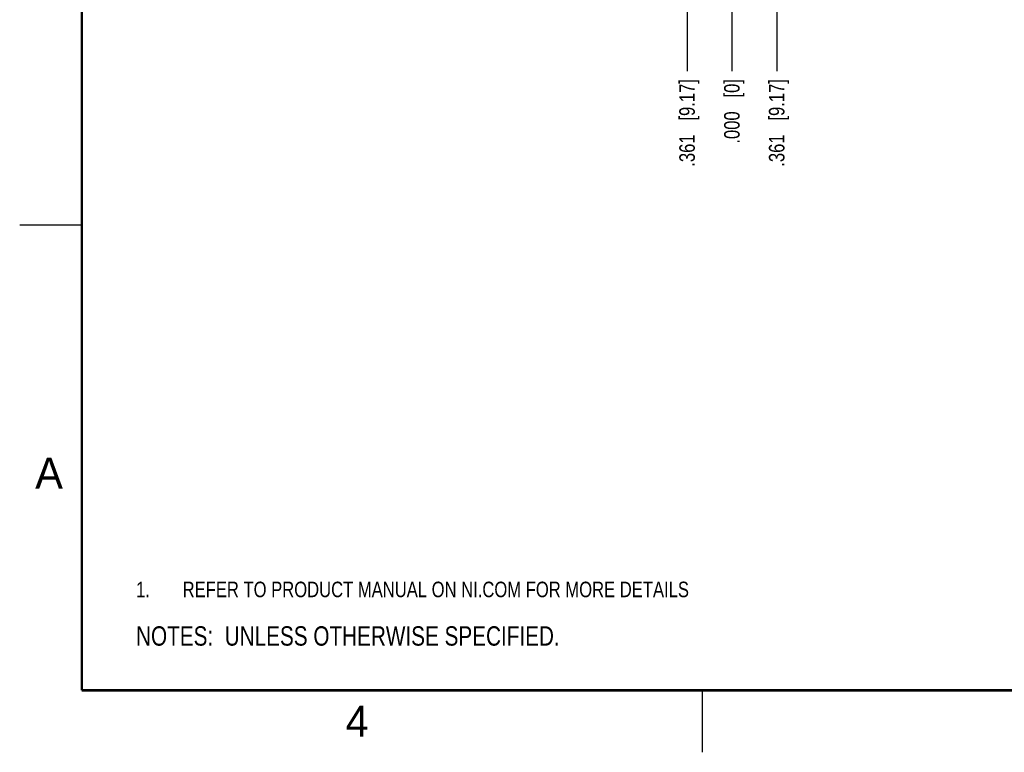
# Model space of a CAD drawing. Header units: inches. Extents: x 0 to 22, y 0 to 17.
# Tile 1 of 13: x 0 to 7.9, y 0 to 5.9. Entities that reach past the tile are written whole.
import ezdxf

# ---------------------------------------------------------------- set-up
doc = ezdxf.new("R2010")
doc.units = ezdxf.units.IN
doc.header["$LTSCALE"] = 1.21
doc.header["$MEASUREMENT"] = 0
doc.layers.get('0').update_dxf_attribs({"linetype": 'CONTINUOUS'})
doc.layers.add('DETAIL', color=7, linetype='CONTINUOUS')
doc.layers.add('DIMENSIONS', color=7, linetype='CONTINUOUS')
doc.styles.get("Standard").update_dxf_attribs({"font": 'txt', "width": 0.8})
doc.styles.add('TEXTSTYLE_2', font='txt')
doc.dimstyles.new('DIMSTYLE_2', dxfattribs={"dimtxt": 0.125, "dimasz": 0.18, "dimexe": 0.125, "dimexo": 0.0625, "dimgap": 0.03125, "dimtad": 0, "dimtih": 1, "dimtoh": 1, "dimdec": 3, "dimzin": 4, "dimdsep": 46, "dimtxsty": 'STANDARD', "dimblk": '_FILLED', "dimblk1": '_FILLED', "dimblk2": '_FILLED', "dimcen": 0.09, "dimadec": 0, "dimazin": 0, "dimtp": 0.01, "dimtm": 0.01, "dimtfac": 1, "dimtdec": 3, "dimtofl": 0, "dimtmove": 0, "dimatfit": 3, "dimldrblk": '_FILLED', "dimfxl": 1, "dimtolj": 1, "dimtzin": 4, "dimarcsym": 0})

# ---------------------------------------------------------------- blocks, each defined once
blk = doc.blocks.new('CUSTOM_NOTE_BL0', base_point=(3.6251, 1.3124))
at = {"color": 2, "linetype": 'CONTINUOUS', "width": 0.8}
for s, p in [('1.', (0.9376, 1.2498)), ('REFER TO PRODUCT MANUAL ON NI.COM FOR MORE DETAILS', (1.3125, 1.25))]:
    blk.add_text(s, height=0.125, dxfattribs=at).set_placement(p)
blk = doc.blocks.new('*D8')
at = {"layer": 'DIMENSIONS', "color": 2, "linetype": 'CONTINUOUS'}
blk.add_line((5.376, 6.5089), (5.376, 5.4874), dxfattribs=at)
at = {"layer": 'DIMENSIONS', "color": 2, "linetype": 'CONTINUOUS', "insert": (5.3135, 5.4249), "char_height": 0.125, "width": 1.125, "attachment_point": 3, "rotation": 90, "line_spacing_factor": 0.9}
blk.add_mtext('.361{\\Ftxt.shx;\\W1.000000;\\H0.125000; }[9.17]', dxfattribs=at)
blk = doc.blocks.new('_FILLED')
at = {"color": 0, "linetype": 'BYBLOCK'}
blk.add_solid([(0, 0), (-1, 0.174), (-1, -0.174)], dxfattribs=at)
blk = doc.blocks.new('*D9')
at = {"layer": 'DIMENSIONS', "color": 2, "linetype": 'CONTINUOUS'}
blk.add_line((5.737, 6.4997), (5.737, 5.4874), dxfattribs=at)
at = {"layer": 'DIMENSIONS', "color": 2, "linetype": 'CONTINUOUS', "insert": (5.6745, 5.4249), "char_height": 0.125, "width": 0.825, "attachment_point": 3, "rotation": 90, "line_spacing_factor": 0.9}
blk.add_mtext('.000{\\Ftxt.shx;\\W1.000000;\\H0.125000; }[0]', dxfattribs=at)
blk = doc.blocks.new('*D10')
at = {"layer": 'DIMENSIONS', "color": 2, "linetype": 'CONTINUOUS'}
blk.add_line((6.098, 6.5089), (6.098, 5.4874), dxfattribs=at)
at = {"layer": 'DIMENSIONS', "color": 2, "linetype": 'CONTINUOUS', "insert": (6.0355, 5.4249), "char_height": 0.125, "width": 1.125, "attachment_point": 3, "rotation": 90, "line_spacing_factor": 0.9}
blk.add_mtext('.361{\\Ftxt.shx;\\W1.000000;\\H0.125000; }[9.17]', dxfattribs=at)
blk = doc.blocks.new('NOTES_HEADER_BL1', base_point=(3.1215, 0.9375))
at = {"layer": 'DETAIL', "color": 2, "linetype": 'CONTINUOUS', "width": 0.8}
blk.add_text('NOTES:  UNLESS OTHERWISE SPECIFIED.', height=0.156, dxfattribs=at).set_placement((0.9375, 0.8595))

msp = doc.modelspace()

# ---------------------------------------------------------------- linework, layer by layer
at = {"color": 2, "linetype": 'CONTINUOUS'}
for p, q in [((0, 4.25), (0.5, 4.25)), ((5.5, 0), (5.5, 0.5))]:
    msp.add_line(p, q, dxfattribs=at)
at = {"color": 7, "linetype": 'CONTINUOUS', "const_width": 0.02}
for points in [[(0.5, 16.5), (0.5, 0.5)], [(0.5, 0.5), (21.5, 0.5)]]:
    msp.add_lwpolyline(points, dxfattribs=at)

# ---------------------------------------------------------------- block references
at = {"color": 2, "linetype": 'CONTINUOUS'}
msp.add_blockref('CUSTOM_NOTE_BL0', (3.6251, 1.3124), dxfattribs=at)
at = {"layer": 'DETAIL', "color": 2, "linetype": 'CONTINUOUS'}
msp.add_blockref('NOTES_HEADER_BL1', (3.1215, 0.9375), dxfattribs=at)

# ---------------------------------------------------------------- texts
at = {"color": 2, "linetype": 'CONTINUOUS', "char_height": 0.25, "width": 0.25, "attachment_point": 1, "line_spacing_factor": 0.9, "style": 'TEXTSTYLE_2'}
for s, insert in [('A', (0.125, 2.375)), ('4', (2.625, 0.375))]:
    msp.add_mtext(s, dxfattribs=dict(at, insert=insert))

# ---------------------------------------------------------------- dimensions: what is measured, and where the dimension line sits
at = {"layer": 'DIMENSIONS', "color": 2, "linetype": 'CONTINUOUS'}
for feature_location, offset, origin, picture, middle in [((5.376, 6.5089), (0, -1.0214), (5.737, 6.5622), '*D8', (5.376, 4.8624)), ((5.737023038, 6.4996755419), (0, -1.0122286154), (5.737023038, 6.5621755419), '*D9', (5.737023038, 5.0124469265)), ((6.098, 6.5089), (0, -1.0214), (5.737, 6.5714), '*D10', (6.098, 4.8624))]:
    dim = msp.add_ordinate_dim(feature_location=feature_location, offset=offset, dtype=1, origin=origin, dimstyle='DIMSTYLE_2', dxfattribs=at)
    dim.commit()
    dim.dimension.update_dxf_attribs({"geometry": picture, "text_midpoint": middle})

doc.saveas('drawing.dxf')
